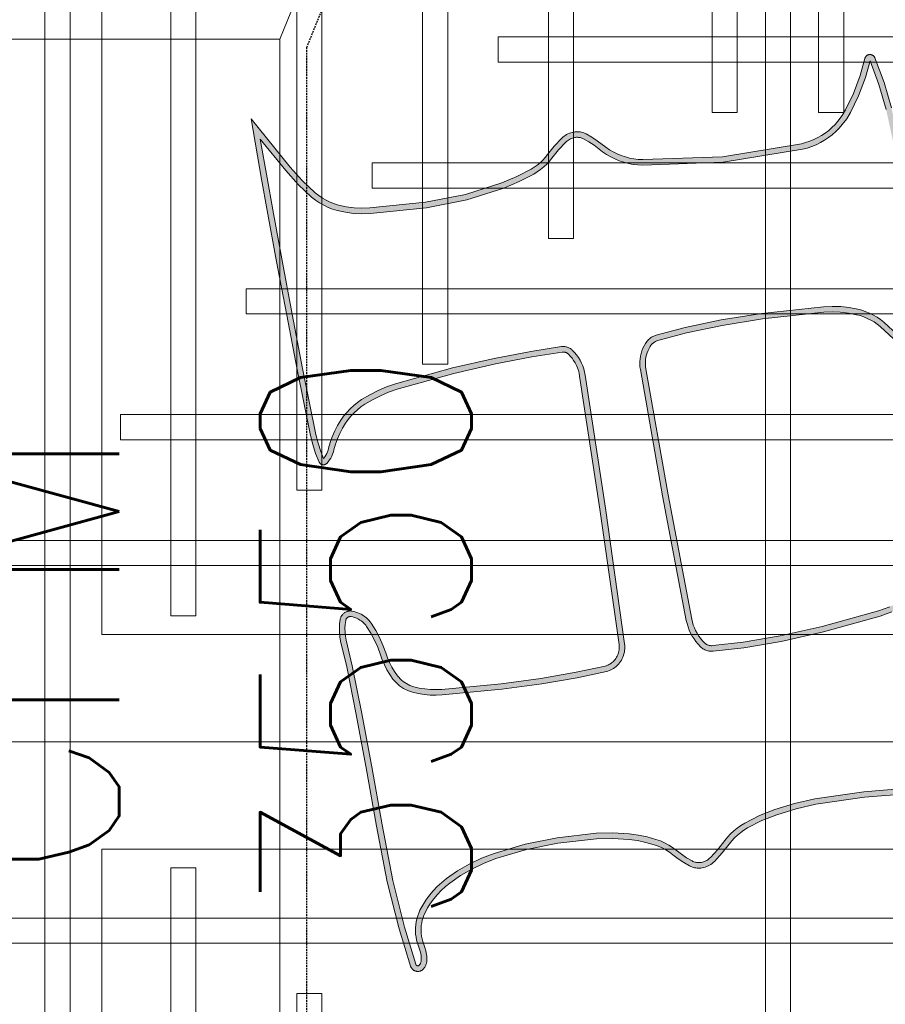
# Model space of a CAD drawing. Header units: millimetres. Extents: x -1097 to 62791, y -9731 to 18031.
# Tile 17 of 59: x 2979 to 3593, y -850 to -151. Entities that reach past the tile are written whole.
import ezdxf

# ---------------------------------------------------------------- set-up
doc = ezdxf.new("R2010")
doc.units = ezdxf.units.MM
doc.linetypes.add('DASHED', pattern=[19.05, 12.7, -6.35])
doc.layers.add('ACMV-DUCT-THERMAL-EXT-INS', color=9, linetype='DASHED', true_color=0x808080)
doc.layers.add('RCP LAYOUT', color=9, linetype='Continuous', true_color=0x808080)
doc.layers.add('ACMV-SA-DUCT', color=200, linetype='Continuous', lineweight=20, true_color=0xbf00ff)
doc.layers.add('ACMV-SA-DUCT-TEXT', color=7, linetype='Continuous')
doc.layers.add('Ceiling', color=14, linetype='Continuous', lineweight=9)
doc.layers.add('E Celing Lighting', color=5, linetype='DASHED', lineweight=5)
doc.styles.get("Standard").update_dxf_attribs({"font": 'arial.ttf', "width": 0.8})

# ---------------------------------------------------------------- blocks, each defined once
blk = doc.blocks.new('kuaryfjeh')
at = {"ltscale": 0.25, "true_color": 0x808080}
h = blk.add_hatch(color=8, dxfattribs=at)
h.dxf.hatch_style = 1
h.paths.add_polyline_path([(28.008, 1.603), (28.139, 1.536), (28.265, 1.46), (28.387, 1.376), (28.437, 1.336), (28.484, 1.293), (28.528, 1.246), (28.569, 1.197), (28.607, 1.145), (28.641, 1.091), (28.671, 1.035), (28.698, 0.976), (28.721, 0.916), (28.739, 0.855), (28.775, 0.698), (28.801, 0.539), (28.816, 0.379), (28.82, 0.217), (28.814, 0.057), (28.661, -1.545), (28.518, -2.617), (28.352, -3.567), (28.184, -4.349), (28.173, -4.389), (28.159, -4.429), (28.143, -4.469), (28.124, -4.507), (28.102, -4.543), (28.077, -4.578), (28.051, -4.611), (28.022, -4.642), (27.989, -4.674), (27.954, -4.703), (27.917, -4.729), (27.879, -4.753), (27.839, -4.775), (27.798, -4.793), (27.755, -4.809), (27.712, -4.822), (27.668, -4.833), (27.623, -4.84), (27.578, -4.844), (27.533, -4.846), (27.487, -4.844), (27.444, -4.84), (23.806, -4.323), (20.233, -3.78), (20.152, -3.764), (20.07, -3.742), (19.989, -3.714), (19.911, -3.681), (19.835, -3.642), (19.762, -3.598), (19.692, -3.549), (19.626, -3.495), (19.564, -3.436), (19.549, -3.42), (19.535, -3.402), (19.522, -3.383), (19.51, -3.364), (19.499, -3.344), (19.49, -3.323), (19.482, -3.302), (19.476, -3.28), (19.471, -3.258), (19.468, -3.236), (19.466, -3.213), (19.465, -3.191), (19.466, -3.168), (19.469, -3.147), (19.598, -2.323), (19.785, -1.344), (20.043, -0.218), (20.469, 1.31), (20.552, 1.546), (20.65, 1.776), (20.763, 2), (20.891, 2.215), (20.966, 2.324), (21.048, 2.427), (21.137, 2.524), (21.233, 2.614), (21.335, 2.698), (21.443, 2.774), (21.585, 2.86), (21.733, 2.937), (21.886, 3.003), (22.043, 3.058), (22.198, 3.101), (22.25, 3.116), (22.295, 3.132), (22.34, 3.152), (22.383, 3.175), (22.424, 3.201), (22.463, 3.23), (22.467, 3.234), (22.285, 3.309), (22.057, 3.385), (21.823, 3.445), (20.057, 3.802), (18.6, 4.078), (17.113, 4.356), (15.796, 4.599), (14.946, 4.751), (13.902, 4.934), (14.749, 4.249), (15.119, 3.92), (15.46, 3.556), (15.541, 3.454), (15.614, 3.346), (15.678, 3.233), (15.734, 3.116), (15.78, 2.994), (15.818, 2.869), (15.865, 2.652), (15.894, 2.432), (15.905, 2.21), (15.898, 1.988), (15.742, 0.477), (15.535, -0.605), (15.22, -1.598), (15.043, -2.009), (14.839, -2.404), (14.782, -2.497), (14.719, -2.586), (14.65, -2.671), (14.575, -2.75), (14.495, -2.824), (14.414, -2.888), (14.19, -3.067), (13.986, -3.259), (13.965, -3.281), (13.946, -3.305), (13.928, -3.33), (13.913, -3.356), (13.898, -3.383), (13.886, -3.411), (13.876, -3.44), (13.867, -3.47), (13.861, -3.5), (13.857, -3.524), (13.855, -3.549), (13.855, -3.574), (13.856, -3.599), (13.859, -3.623), (13.863, -3.648), (13.87, -3.672), (13.877, -3.695), (13.886, -3.718), (13.897, -3.74), (13.978, -3.883), (14.068, -4.019), (14.245, -4.249), (14.315, -4.355), (14.379, -4.465), (14.435, -4.579), (14.483, -4.697), (14.524, -4.818), (14.556, -4.941), (14.58, -5.066), (14.596, -5.192), (14.604, -5.322), (14.524, -7.48), (14.175, -9.611), (14.142, -9.737), (14.101, -9.858), (14.053, -9.976), (13.996, -10.09), (13.933, -10.201), (13.862, -10.307), (13.785, -10.408), (13.701, -10.504), (13.611, -10.594), (13.514, -10.678), (13.355, -10.796), (13.186, -10.898), (12.739, -11.114), (12.246, -11.302), (11.805, -11.423), (12.434, -11.654), (13.105, -11.851), (15.552, -12.394), (18.764, -12.94), (20.371, -13.187), (19.522, -12.493), (19.153, -12.161), (18.815, -11.793), (18.745, -11.703), (18.682, -11.609), (18.625, -11.512), (18.575, -11.411), (18.532, -11.307), (18.496, -11.2), (18.466, -11.091), (18.423, -10.864), (18.397, -10.635), (18.389, -10.404), (18.399, -10.175), (18.579, -8.521), (18.753, -7.425), (18.956, -6.465), (19.163, -5.686), (19.174, -5.655), (19.186, -5.623), (19.201, -5.593), (19.218, -5.563), (19.237, -5.535), (19.257, -5.508), (19.28, -5.482), (19.304, -5.458), (19.329, -5.436), (19.357, -5.415), (19.385, -5.397), (19.449, -5.361), (19.515, -5.329), (19.583, -5.303), (19.653, -5.281), (19.725, -5.265), (19.797, -5.254), (19.87, -5.248), (19.943, -5.247), (20.016, -5.251), (20.087, -5.261), (23.471, -5.858), (26.815, -6.494), (26.901, -6.514), (26.988, -6.54), (27.072, -6.572), (27.155, -6.609), (27.234, -6.652), (27.311, -6.7), (27.384, -6.752), (27.454, -6.81), (27.519, -6.872), (27.539, -6.893), (27.557, -6.916), (27.574, -6.94), (27.589, -6.964), (27.602, -6.99), (27.614, -7.017), (27.623, -7.044), (27.631, -7.072), (27.637, -7.1), (27.641, -7.129), (27.643, -7.158), (27.644, -7.186), (27.642, -7.214), (27.546, -8.04), (27.377, -9.041), (27.125, -10.175), (26.7, -11.694), (26.585, -12.01), (26.443, -12.316), (26.276, -12.607), (26.201, -12.718), (26.118, -12.823), (26.029, -12.922), (25.933, -13.015), (25.831, -13.1), (25.724, -13.179), (25.582, -13.269), (25.436, -13.348), (25.284, -13.418), (25.127, -13.476), (24.972, -13.523), (24.368, -13.703), (24.345, -13.712), (24.322, -13.722), (24.3, -13.734), (24.279, -13.748), (24.259, -13.763), (24.24, -13.779), (24.237, -13.781), (24.255, -13.794), (24.315, -13.83), (24.378, -13.861), (24.443, -13.888), (25.132, -14.111), (25.838, -14.281), (28.602, -14.799), (31.381, -15.249), (32.032, -15.316), (32.686, -15.325), (33.171, -15.302), (32.466, -14.953), (32.213, -14.817), (31.968, -14.658), (31.739, -14.478), (31.68, -14.424), (31.625, -14.367), (31.574, -14.306), (31.527, -14.242), (31.484, -14.175), (31.446, -14.105), (31.412, -14.033), (31.384, -13.959), (31.36, -13.883), (31.319, -13.713), (31.29, -13.54), (31.271, -13.366), (31.264, -13.19), (31.269, -13.016), (31.41, -11.26), (31.601, -9.94), (31.722, -9.399), (31.884, -8.868), (32.049, -8.455), (32.251, -8.06), (32.314, -7.957), (32.384, -7.86), (32.46, -7.768), (32.543, -7.681), (32.631, -7.601), (32.72, -7.53), (32.957, -7.342), (33.175, -7.14), (33.196, -7.118), (33.216, -7.093), (33.234, -7.068), (33.251, -7.041), (33.265, -7.013), (33.278, -6.984), (33.289, -6.955), (33.298, -6.925), (33.305, -6.894), (33.309, -6.869), (33.311, -6.844), (33.311, -6.819), (33.31, -6.794), (33.307, -6.769), (33.303, -6.744), (33.296, -6.719), (33.288, -6.696), (33.279, -6.672), (33.268, -6.65), (33.183, -6.502), (33.088, -6.361), (32.981, -6.221), (32.909, -6.126), (32.841, -6.021), (32.782, -5.912), (32.731, -5.798), (32.689, -5.68), (32.624, -5.445), (32.575, -5.207), (32.542, -4.965), (32.516, -4.522), (32.526, -4.078), (32.643, -3.026), (32.817, -2.172), (33.064, -1.336), (33.196, -0.997), (33.353, -0.669), (33.535, -0.355), (33.742, -0.057), (33.842, 0.068), (33.95, 0.185), (34.065, 0.295), (34.188, 0.397), (34.317, 0.49), (34.452, 0.575), (34.592, 0.65), (34.667, 0.683), (34.744, 0.712), (34.822, 0.735), (34.903, 0.753), (34.984, 0.765), (35.065, 0.771), (35.147, 0.772), (35.229, 0.767), (35.311, 0.757), (35.391, 0.741), (35.47, 0.719), (35.631, 0.663), (35.715, 0.64), (35.801, 0.623), (35.838, 0.618), (35.874, 0.616), (35.911, 0.617), (35.948, 0.62), (35.984, 0.626), (35.996, 0.629), (36.007, 0.633), (36.018, 0.637), (36.028, 0.642), (36.039, 0.648), (36.048, 0.655), (36.058, 0.662), (36.067, 0.67), (36.069, 0.672), (36.071, 0.675), (36.073, 0.678), (36.075, 0.68), (36.076, 0.683), (36.077, 0.686), (36.079, 0.689), (36.08, 0.692), (36.08, 0.696), (36.081, 0.699), (36.081, 0.702), (36.081, 0.706), (36.081, 0.71), (36.081, 0.714), (36.08, 0.717), (36.079, 0.721), (36.078, 0.725), (36.077, 0.729), (36.075, 0.733), (36.073, 0.736), (36.071, 0.739), (36.069, 0.742), (36.066, 0.746), (36.064, 0.748), (36.061, 0.751), (36.058, 0.753), (36.055, 0.756), (36.052, 0.758), (36.048, 0.759), (36.045, 0.761), (36.04, 0.762), (35.045, 1.068), (33.793, 1.38), (32.302, 1.668), (30.74, 1.944), (29.269, 2.22), (28.029, 2.467), (27.342, 2.634), (27.238, 2.651), (27.133, 2.661), (27.027, 2.663), (26.922, 2.657), (26.817, 2.643), (26.809, 2.642), (26.801, 2.639), (26.793, 2.637), (26.786, 2.634), (26.778, 2.63), (26.771, 2.626), (26.764, 2.621), (26.758, 2.616), (26.752, 2.61), (26.746, 2.604), (26.74, 2.598), (26.735, 2.591), (26.73, 2.584), (26.726, 2.577), (26.723, 2.569), (26.719, 2.561), (26.717, 2.553), (26.715, 2.545), (26.713, 2.537), (26.712, 2.528), (26.712, 2.52), (26.712, 2.511), (26.712, 2.503), (26.713, 2.494), (26.722, 2.453), (26.733, 2.412), (26.747, 2.373), (26.763, 2.334), (26.782, 2.296), (26.804, 2.26), (26.828, 2.225), (26.854, 2.193), (26.882, 2.161), (26.912, 2.132), (26.944, 2.105), (26.978, 2.081), (27.157, 1.968), (27.343, 1.868), (27.536, 1.783), (27.739, 1.709), (27.873, 1.661)], flags=16)
h.paths.add_polyline_path([(24.194, -13.624), (24.224, -13.605), (24.255, -13.588), (24.287, -13.573), (24.321, -13.561), (24.929, -13.379), (25.079, -13.334), (25.226, -13.279), (25.369, -13.214), (25.506, -13.139), (25.639, -13.055), (25.738, -12.983), (25.832, -12.903), (25.921, -12.818), (26.003, -12.726), (26.079, -12.629), (26.149, -12.527), (26.31, -12.246), (26.446, -11.953), (26.557, -11.648), (26.979, -10.138), (27.23, -9.012), (27.397, -8.019), (27.492, -7.201), (27.494, -7.182), (27.493, -7.163), (27.492, -7.145), (27.489, -7.126), (27.486, -7.108), (27.48, -7.089), (27.474, -7.072), (27.467, -7.054), (27.458, -7.038), (27.448, -7.022), (27.437, -7.006), (27.426, -6.992), (27.413, -6.978), (27.354, -6.923), (27.292, -6.871), (27.227, -6.824), (27.159, -6.781), (27.088, -6.743), (27.015, -6.71), (26.94, -6.682), (26.863, -6.659), (26.785, -6.64), (23.444, -6.006), (20.064, -5.409), (20.002, -5.401), (19.939, -5.397), (19.877, -5.398), (19.815, -5.403), (19.753, -5.412), (19.692, -5.426), (19.632, -5.445), (19.574, -5.467), (19.518, -5.494), (19.463, -5.525), (19.443, -5.538), (19.424, -5.552), (19.406, -5.568), (19.389, -5.585), (19.374, -5.603), (19.359, -5.622), (19.346, -5.642), (19.334, -5.663), (19.324, -5.684), (19.315, -5.706), (19.307, -5.729), (19.102, -6.5), (18.9, -7.452), (18.728, -8.54), (18.549, -10.186), (18.539, -10.405), (18.547, -10.624), (18.571, -10.842), (18.613, -11.057), (18.639, -11.156), (18.672, -11.254), (18.712, -11.349), (18.758, -11.441), (18.809, -11.53), (18.867, -11.615), (18.93, -11.696), (19.258, -12.054), (19.62, -12.38), (20.893, -13.419), (18.74, -13.088), (15.523, -12.541), (13.068, -11.997), (12.387, -11.797), (11.72, -11.551), (11.712, -11.548), (11.704, -11.543), (11.696, -11.538), (11.688, -11.533), (11.681, -11.527), (11.674, -11.521), (11.668, -11.514), (11.662, -11.506), (11.656, -11.499), (11.651, -11.491), (11.647, -11.482), (11.643, -11.474), (11.64, -11.465), (11.638, -11.456), (11.636, -11.447), (11.634, -11.437), (11.633, -11.428), (11.633, -11.418), (11.634, -11.409), (11.635, -11.4), (11.637, -11.39), (11.639, -11.381), (11.642, -11.372), (11.645, -11.364), (11.65, -11.355), (11.654, -11.347), (11.659, -11.339), (11.665, -11.332), (11.671, -11.325), (11.678, -11.318), (11.685, -11.312), (11.692, -11.306), (11.7, -11.301), (11.708, -11.296), (11.717, -11.292), (11.725, -11.289), (11.734, -11.286), (11.743, -11.284), (12.199, -11.159), (12.68, -10.976), (13.114, -10.766), (13.272, -10.671), (13.42, -10.561), (13.508, -10.484), (13.591, -10.401), (13.669, -10.313), (13.74, -10.22), (13.805, -10.122), (13.864, -10.02), (13.916, -9.914), (13.96, -9.806), (13.998, -9.694), (14.028, -9.58), (14.374, -7.465), (14.453, -5.323), (14.447, -5.206), (14.432, -5.09), (14.41, -4.974), (14.38, -4.861), (14.343, -4.75), (14.298, -4.641), (14.246, -4.536), (14.188, -4.434), (14.123, -4.337), (13.946, -4.106), (13.85, -3.961), (13.764, -3.81), (13.749, -3.779), (13.736, -3.747), (13.725, -3.714), (13.717, -3.68), (13.71, -3.646), (13.706, -3.611), (13.705, -3.577), (13.705, -3.542), (13.708, -3.507), (13.713, -3.473), (13.722, -3.433), (13.733, -3.394), (13.747, -3.356), (13.763, -3.319), (13.782, -3.283), (13.803, -3.248), (13.826, -3.215), (13.851, -3.183), (13.879, -3.153), (14.092, -2.953), (14.32, -2.771), (14.397, -2.709), (14.47, -2.643), (14.537, -2.571), (14.6, -2.495), (14.657, -2.415), (14.708, -2.331), (14.907, -1.945), (15.079, -1.546), (15.389, -0.568), (15.593, 0.499), (15.748, 1.998), (15.755, 2.208), (15.744, 2.418), (15.717, 2.626), (15.672, 2.832), (15.638, 2.946), (15.596, 3.057), (15.545, 3.164), (15.486, 3.267), (15.42, 3.365), (15.346, 3.458), (15.014, 3.813), (14.652, 4.135), (13.358, 5.181), (14.973, 4.899), (15.822, 4.747), (17.141, 4.504), (18.628, 4.225), (20.085, 3.949), (21.856, 3.591), (22.099, 3.529), (22.338, 3.45), (22.57, 3.353), (22.577, 3.35), (22.584, 3.346), (22.591, 3.341), (22.597, 3.336), (22.603, 3.331), (22.609, 3.325), (22.614, 3.319), (22.619, 3.313), (22.623, 3.306), (22.627, 3.299), (22.63, 3.292), (22.633, 3.284), (22.636, 3.277), (22.638, 3.269), (22.639, 3.261), (22.64, 3.253), (22.641, 3.245), (22.641, 3.237), (22.64, 3.229), (22.639, 3.221), (22.638, 3.213), (22.635, 3.206), (22.633, 3.198), (22.63, 3.191), (22.626, 3.183), (22.622, 3.177), (22.618, 3.17), (22.613, 3.164), (22.607, 3.158), (22.602, 3.152), (22.557, 3.113), (22.509, 3.077), (22.458, 3.045), (22.406, 3.017), (22.352, 2.993), (22.296, 2.973), (22.238, 2.957), (22.088, 2.915), (21.941, 2.863), (21.798, 2.801), (21.659, 2.729), (21.525, 2.648), (21.426, 2.578), (21.332, 2.502), (21.244, 2.418), (21.162, 2.329), (21.086, 2.234), (21.017, 2.134), (20.895, 1.927), (20.786, 1.713), (20.692, 1.492), (20.612, 1.265), (20.188, -0.255), (19.932, -1.375), (19.745, -2.349), (19.617, -3.167), (19.616, -3.18), (19.615, -3.193), (19.616, -3.205), (19.617, -3.218), (19.619, -3.231), (19.621, -3.243), (19.625, -3.255), (19.629, -3.267), (19.634, -3.279), (19.64, -3.29), (19.647, -3.301), (19.654, -3.311), (19.662, -3.321), (19.671, -3.331), (19.725, -3.382), (19.783, -3.429), (19.844, -3.472), (19.908, -3.511), (19.975, -3.545), (20.043, -3.574), (20.114, -3.598), (20.186, -3.618), (20.259, -3.632), (23.828, -4.175), (27.463, -4.691), (27.498, -4.694), (27.533, -4.696), (27.569, -4.695), (27.604, -4.691), (27.639, -4.686), (27.673, -4.678), (27.707, -4.667), (27.74, -4.655), (27.772, -4.64), (27.803, -4.623), (27.833, -4.605), (27.862, -4.584), (27.89, -4.561), (27.915, -4.537), (27.937, -4.513), (27.957, -4.488), (27.976, -4.462), (27.992, -4.434), (28.007, -4.406), (28.019, -4.376), (28.03, -4.345), (28.038, -4.314), (28.205, -3.538), (28.369, -2.594), (28.512, -1.528), (28.664, 0.067), (28.67, 0.218), (28.666, 0.369), (28.652, 0.52), (28.628, 0.669), (28.594, 0.816), (28.578, 0.868), (28.559, 0.919), (28.537, 0.968), (28.511, 1.015), (28.483, 1.061), (28.451, 1.105), (28.416, 1.146), (28.379, 1.185), (28.339, 1.222), (28.297, 1.255), (28.184, 1.334), (28.066, 1.404), (27.944, 1.467), (27.818, 1.522), (27.688, 1.568), (27.48, 1.643), (27.277, 1.733), (27.081, 1.838), (26.893, 1.957), (26.851, 1.987), (26.812, 2.021), (26.774, 2.057), (26.739, 2.096), (26.707, 2.136), (26.677, 2.179), (26.651, 2.224), (26.627, 2.27), (26.607, 2.318), (26.59, 2.368), (26.576, 2.418), (26.565, 2.469), (26.563, 2.487), (26.562, 2.505), (26.561, 2.524), (26.563, 2.542), (26.565, 2.56), (26.568, 2.578), (26.573, 2.596), (26.579, 2.613), (26.585, 2.63), (26.593, 2.647), (26.602, 2.662), (26.612, 2.678), (26.623, 2.692), (26.635, 2.706), (26.648, 2.719), (26.662, 2.731), (26.676, 2.742), (26.691, 2.753), (26.707, 2.762), (26.723, 2.77), (26.74, 2.777), (26.757, 2.783), (26.774, 2.788), (26.792, 2.791), (26.908, 2.806), (27.024, 2.813), (27.141, 2.811), (27.257, 2.8), (27.372, 2.781), (28.061, 2.613), (29.297, 2.368), (30.767, 2.092), (32.33, 1.815), (33.825, 1.527), (35.085, 1.213), (36.088, 0.905), (36.101, 0.9), (36.114, 0.894), (36.126, 0.888), (36.138, 0.881), (36.149, 0.873), (36.16, 0.864), (36.17, 0.855), (36.179, 0.845), (36.188, 0.834), (36.196, 0.823), (36.203, 0.811), (36.21, 0.799), (36.215, 0.786), (36.22, 0.773), (36.224, 0.76), (36.227, 0.747), (36.23, 0.733), (36.231, 0.719), (36.231, 0.706), (36.231, 0.692), (36.23, 0.679), (36.227, 0.666), (36.224, 0.653), (36.22, 0.64), (36.216, 0.628), (36.21, 0.616), (36.204, 0.604), (36.197, 0.593), (36.189, 0.582), (36.18, 0.572), (36.171, 0.562), (36.154, 0.547), (36.137, 0.534), (36.118, 0.521), (36.099, 0.51), (36.079, 0.5), (36.058, 0.492), (36.036, 0.485), (36.015, 0.479), (35.967, 0.471), (35.92, 0.467), (35.872, 0.466), (35.824, 0.469), (35.776, 0.475), (35.68, 0.494), (35.586, 0.52), (35.426, 0.576), (35.357, 0.595), (35.286, 0.609), (35.215, 0.618), (35.144, 0.622), (35.072, 0.621), (35.001, 0.616), (34.93, 0.605), (34.86, 0.59), (34.791, 0.569), (34.724, 0.545), (34.658, 0.515), (34.527, 0.445), (34.401, 0.366), (34.28, 0.278), (34.165, 0.183), (34.057, 0.08), (33.956, -0.03), (33.862, -0.146), (33.662, -0.436), (33.486, -0.74), (33.333, -1.057), (33.206, -1.385), (32.963, -2.208), (32.792, -3.049), (32.676, -4.088), (32.666, -4.519), (32.692, -4.95), (32.723, -5.182), (32.77, -5.41), (32.832, -5.635), (32.87, -5.742), (32.917, -5.845), (32.971, -5.945), (33.032, -6.04), (33.101, -6.13), (33.21, -6.273), (33.31, -6.423), (33.4, -6.579), (33.416, -6.611), (33.429, -6.644), (33.44, -6.677), (33.449, -6.711), (33.456, -6.746), (33.46, -6.781), (33.462, -6.816), (33.461, -6.852), (33.458, -6.887), (33.452, -6.922), (33.443, -6.962), (33.432, -7.002), (33.417, -7.041), (33.4, -7.079), (33.381, -7.116), (33.359, -7.151), (33.335, -7.185), (33.309, -7.217), (33.28, -7.247), (33.054, -7.456), (32.814, -7.647), (32.728, -7.715), (32.648, -7.788), (32.572, -7.867), (32.503, -7.952), (32.439, -8.04), (32.382, -8.133), (32.185, -8.517), (32.026, -8.918), (31.868, -9.437), (31.748, -9.967), (31.559, -11.277), (31.419, -13.024), (31.414, -13.189), (31.421, -13.355), (31.438, -13.519), (31.466, -13.682), (31.505, -13.843), (31.526, -13.91), (31.551, -13.975), (31.58, -14.038), (31.613, -14.099), (31.651, -14.158), (31.692, -14.214), (31.736, -14.267), (31.784, -14.317), (31.836, -14.364), (32.056, -14.535), (32.289, -14.688), (32.535, -14.82), (33.358, -15.226), (33.369, -15.232), (33.379, -15.239), (33.39, -15.247), (33.399, -15.255), (33.409, -15.264), (33.417, -15.273), (33.425, -15.283), (33.432, -15.294), (33.439, -15.305), (33.444, -15.316), (33.449, -15.328), (33.453, -15.34), (33.457, -15.352), (33.458, -15.357), (33.458, -15.362), (33.459, -15.367), (33.459, -15.372), (33.458, -15.376), (33.458, -15.381), (33.457, -15.386), (33.455, -15.391), (33.454, -15.395), (33.452, -15.4), (33.45, -15.404), (33.447, -15.408), (33.445, -15.412), (33.442, -15.416), (33.438, -15.419), (33.435, -15.423), (33.431, -15.426), (33.427, -15.429), (33.423, -15.431), (33.419, -15.434), (33.415, -15.436), (33.41, -15.437), (33.406, -15.439), (33.401, -15.44), (33.396, -15.441), (33.391, -15.441), (32.688, -15.475), (32.023, -15.466), (31.361, -15.398), (28.576, -14.947), (25.806, -14.427), (25.091, -14.255), (24.391, -14.029), (24.316, -13.998), (24.243, -13.962), (24.173, -13.92), (24.107, -13.873), (24.101, -13.869), (24.096, -13.864), (24.091, -13.858), (24.086, -13.853), (24.082, -13.847), (24.079, -13.841), (24.075, -13.835), (24.072, -13.828), (24.07, -13.821), (24.068, -13.814), (24.066, -13.807), (24.065, -13.8), (24.065, -13.793), (24.065, -13.786), (24.065, -13.779), (24.066, -13.771), (24.067, -13.764), (24.069, -13.757), (24.071, -13.751), (24.074, -13.744), (24.077, -13.737), (24.081, -13.731), (24.085, -13.725), (24.089, -13.72), (24.113, -13.693), (24.138, -13.668), (24.165, -13.645)])
at = {"layer": 'E Celing Lighting', "color": 8, "true_color": 0x808080}
for points in [[(26.446, -11.953), (26.557, -11.648), (26.979, -10.138), (27.23, -9.012), (27.397, -8.019), (27.492, -7.201), (27.494, -7.182), (27.493, -7.163), (27.492, -7.145), (27.489, -7.126), (27.486, -7.108), (27.48, -7.089), (27.474, -7.072), (27.467, -7.054), (27.458, -7.038), (27.448, -7.022), (27.437, -7.006), (27.426, -6.992), (27.413, -6.978), (27.354, -6.923), (27.292, -6.871), (27.227, -6.824), (27.159, -6.781), (27.088, -6.743), (27.015, -6.71), (26.94, -6.682), (26.863, -6.659), (26.785, -6.64), (23.444, -6.006), (20.064, -5.409), (20.002, -5.401), (19.939, -5.397), (19.877, -5.398), (19.815, -5.403), (19.753, -5.412), (19.692, -5.426), (19.632, -5.445), (19.574, -5.467), (19.518, -5.494), (19.463, -5.525), (19.443, -5.538), (19.424, -5.552), (19.406, -5.568), (19.389, -5.585), (19.374, -5.603), (19.359, -5.622), (19.346, -5.642), (19.334, -5.663), (19.324, -5.684), (19.315, -5.706), (19.307, -5.729), (19.102, -6.5), (18.9, -7.452), (18.728, -8.54), (18.549, -10.186), (18.539, -10.405), (18.547, -10.624), (18.571, -10.842), (18.613, -11.057), (18.639, -11.156), (18.672, -11.254), (18.712, -11.349), (18.758, -11.441), (18.809, -11.53), (18.867, -11.615), (18.93, -11.696), (19.258, -12.054)], [(13.068, -11.997), (12.387, -11.797), (11.72, -11.551), (11.712, -11.548), (11.704, -11.543), (11.696, -11.538), (11.688, -11.533), (11.681, -11.527), (11.674, -11.521), (11.668, -11.514), (11.662, -11.506), (11.656, -11.499), (11.651, -11.491), (11.647, -11.482), (11.643, -11.474), (11.64, -11.465), (11.638, -11.456), (11.636, -11.447), (11.634, -11.437), (11.633, -11.428), (11.633, -11.418), (11.634, -11.409), (11.635, -11.4), (11.637, -11.39), (11.639, -11.381), (11.642, -11.372), (11.645, -11.364), (11.65, -11.355), (11.654, -11.347), (11.659, -11.339), (11.665, -11.332), (11.671, -11.325), (11.678, -11.318), (11.685, -11.312), (11.692, -11.306), (11.7, -11.301), (11.708, -11.296), (11.717, -11.292), (11.725, -11.289), (11.734, -11.286), (11.743, -11.284), (12.199, -11.159), (12.68, -10.976), (13.114, -10.766), (13.272, -10.671), (13.42, -10.561), (13.508, -10.484), (13.591, -10.401), (13.669, -10.313), (13.74, -10.22), (13.805, -10.122), (13.864, -10.02), (13.916, -9.914), (13.96, -9.806), (13.998, -9.694), (14.028, -9.58), (14.374, -7.465), (14.453, -5.323), (14.447, -5.206), (14.432, -5.09), (14.41, -4.974), (14.38, -4.861), (14.343, -4.75), (14.298, -4.641), (14.246, -4.536), (14.188, -4.434), (14.123, -4.337), (13.946, -4.106), (13.85, -3.961), (13.764, -3.81), (13.749, -3.779), (13.736, -3.747), (13.725, -3.714), (13.717, -3.68), (13.71, -3.646), (13.706, -3.611), (13.705, -3.577), (13.705, -3.542), (13.708, -3.507), (13.713, -3.473), (13.722, -3.433), (13.733, -3.394), (13.747, -3.356), (13.763, -3.319), (13.782, -3.283), (13.803, -3.248), (13.826, -3.215), (13.851, -3.183), (13.879, -3.153), (14.092, -2.953), (14.32, -2.771), (14.397, -2.709), (14.47, -2.643), (14.537, -2.571), (14.6, -2.495), (14.657, -2.415), (14.708, -2.331), (14.907, -1.945), (15.079, -1.546), (15.389, -0.568), (15.593, 0.499), (15.748, 1.998), (15.755, 2.208), (15.744, 2.418), (15.717, 2.626), (15.672, 2.832), (15.638, 2.946), (15.596, 3.057), (15.545, 3.164), (15.486, 3.267), (15.42, 3.365), (15.346, 3.458), (15.014, 3.813), (14.652, 4.135), (13.358, 5.181), (14.973, 4.899), (15.822, 4.747), (17.141, 4.504), (18.628, 4.225), (20.085, 3.949), (21.856, 3.591), (22.099, 3.529), (22.338, 3.45), (22.57, 3.353), (22.577, 3.35), (22.584, 3.346), (22.591, 3.341), (22.597, 3.336), (22.603, 3.331), (22.609, 3.325), (22.614, 3.319), (22.619, 3.313), (22.623, 3.306), (22.627, 3.299), (22.63, 3.292), (22.633, 3.284), (22.636, 3.277), (22.638, 3.269), (22.639, 3.261), (22.64, 3.253), (22.641, 3.245), (22.641, 3.237), (22.64, 3.229), (22.639, 3.221), (22.638, 3.213), (22.635, 3.206), (22.633, 3.198), (22.63, 3.191), (22.626, 3.183), (22.622, 3.177), (22.618, 3.17), (22.613, 3.164), (22.607, 3.158), (22.602, 3.152), (22.557, 3.113), (22.509, 3.077), (22.458, 3.045), (22.406, 3.017), (22.352, 2.993), (22.296, 2.973), (22.238, 2.957), (22.088, 2.915), (21.941, 2.863), (21.798, 2.801), (21.659, 2.729), (21.525, 2.648), (21.426, 2.578), (21.332, 2.502), (21.244, 2.418), (21.162, 2.329), (21.086, 2.234), (21.017, 2.134), (20.895, 1.927), (20.786, 1.713), (20.692, 1.492), (20.612, 1.265), (20.188, -0.255), (19.932, -1.375), (19.745, -2.349), (19.617, -3.167), (19.616, -3.18), (19.615, -3.193), (19.616, -3.205), (19.617, -3.218), (19.619, -3.231), (19.621, -3.243), (19.625, -3.255), (19.629, -3.267), (19.634, -3.279), (19.64, -3.29), (19.647, -3.301), (19.654, -3.311), (19.662, -3.321), (19.671, -3.331), (19.725, -3.382), (19.783, -3.429), (19.844, -3.472), (19.908, -3.511), (19.975, -3.545), (20.043, -3.574), (20.114, -3.598), (20.186, -3.618), (20.259, -3.632), (23.828, -4.175), (27.463, -4.691), (27.498, -4.694), (27.533, -4.696), (27.569, -4.695), (27.604, -4.691), (27.639, -4.686), (27.673, -4.678), (27.707, -4.667), (27.74, -4.655), (27.772, -4.64), (27.803, -4.623), (27.833, -4.605), (27.862, -4.584), (27.89, -4.561), (27.915, -4.537), (27.937, -4.513), (27.957, -4.488), (27.976, -4.462), (27.992, -4.434), (28.007, -4.406), (28.019, -4.376), (28.03, -4.345), (28.038, -4.314), (28.205, -3.538), (28.369, -2.594), (28.512, -1.528), (28.664, 0.067), (28.67, 0.218), (28.666, 0.369), (28.652, 0.52), (28.628, 0.669), (28.594, 0.816), (28.578, 0.868), (28.559, 0.919), (28.537, 0.968), (28.511, 1.015), (28.483, 1.061), (28.451, 1.105), (28.416, 1.146), (28.379, 1.185), (28.339, 1.222), (28.297, 1.255), (28.184, 1.334), (28.066, 1.404), (27.944, 1.467), (27.818, 1.522), (27.688, 1.568), (27.48, 1.643), (27.277, 1.733), (27.081, 1.838), (26.893, 1.957), (26.851, 1.987), (26.812, 2.021), (26.774, 2.057), (26.739, 2.096), (26.707, 2.136), (26.677, 2.179), (26.651, 2.224), (26.627, 2.27), (26.607, 2.318), (26.59, 2.368), (26.576, 2.418), (26.565, 2.469), (26.563, 2.487), (26.562, 2.505), (26.561, 2.524), (26.563, 2.542), (26.565, 2.56), (26.568, 2.578), (26.573, 2.596), (26.579, 2.613), (26.585, 2.63), (26.593, 2.647), (26.602, 2.662), (26.612, 2.678), (26.623, 2.692), (26.635, 2.706), (26.648, 2.719), (26.662, 2.731), (26.676, 2.742), (26.691, 2.753), (26.707, 2.762), (26.723, 2.77), (26.74, 2.777), (26.757, 2.783), (26.774, 2.788), (26.792, 2.791), (26.908, 2.806), (27.024, 2.813), (27.141, 2.811), (27.257, 2.8), (27.372, 2.781), (28.061, 2.613), (29.297, 2.368), (30.767, 2.092), (32.33, 1.815), (33.825, 1.527), (35.085, 1.213), (36.088, 0.905), (36.101, 0.9), (36.114, 0.894), (36.126, 0.888), (36.138, 0.881), (36.149, 0.873), (36.16, 0.864), (36.17, 0.855), (36.179, 0.845), (36.188, 0.834), (36.196, 0.823), (36.203, 0.811), (36.21, 0.799), (36.215, 0.786), (36.22, 0.773), (36.224, 0.76), (36.227, 0.747), (36.23, 0.733), (36.231, 0.719), (36.231, 0.706), (36.231, 0.692), (36.23, 0.679), (36.227, 0.666), (36.224, 0.653), (36.22, 0.64), (36.216, 0.628), (36.21, 0.616), (36.204, 0.604), (36.197, 0.593), (36.189, 0.582), (36.18, 0.572), (36.171, 0.562), (36.154, 0.547), (36.137, 0.534), (36.118, 0.521), (36.099, 0.51), (36.079, 0.5), (36.058, 0.492), (36.036, 0.485), (36.015, 0.479), (35.967, 0.471), (35.92, 0.467), (35.872, 0.466), (35.824, 0.469), (35.776, 0.475), (35.68, 0.494), (35.586, 0.52), (35.426, 0.576), (35.357, 0.595), (35.286, 0.609), (35.215, 0.618), (35.144, 0.622), (35.072, 0.621), (35.001, 0.616), (34.93, 0.605), (34.86, 0.59), (34.791, 0.569), (34.724, 0.545), (34.658, 0.515), (34.527, 0.445), (34.401, 0.366), (34.28, 0.278), (34.165, 0.183), (34.057, 0.08), (33.956, -0.03), (33.862, -0.146), (33.662, -0.436), (33.486, -0.74), (33.333, -1.057), (33.206, -1.385), (32.963, -2.208), (32.792, -3.049), (32.676, -4.088), (32.666, -4.519), (32.692, -4.95), (32.723, -5.182), (32.77, -5.41), (32.832, -5.635), (32.87, -5.742), (32.917, -5.845), (32.971, -5.945), (33.032, -6.04), (33.101, -6.13), (33.21, -6.273), (33.31, -6.423), (33.4, -6.579), (33.416, -6.611), (33.429, -6.644), (33.44, -6.677), (33.449, -6.711), (33.456, -6.746), (33.46, -6.781), (33.462, -6.816), (33.461, -6.852), (33.458, -6.887), (33.452, -6.922), (33.443, -6.962), (33.432, -7.002), (33.417, -7.041), (33.4, -7.079), (33.381, -7.116), (33.359, -7.151), (33.335, -7.185), (33.309, -7.217), (33.28, -7.247), (33.054, -7.456), (32.814, -7.647), (32.728, -7.715), (32.648, -7.788), (32.572, -7.867), (32.503, -7.952), (32.439, -8.04), (32.382, -8.133), (32.185, -8.517), (32.026, -8.918), (31.868, -9.437), (31.748, -9.967), (31.559, -11.277), (31.419, -13.024)], [(19.153, -12.161), (18.815, -11.793), (18.745, -11.703), (18.682, -11.609), (18.625, -11.512), (18.575, -11.411), (18.532, -11.307), (18.496, -11.2), (18.466, -11.091), (18.423, -10.864), (18.397, -10.635), (18.389, -10.404), (18.399, -10.175), (18.579, -8.521), (18.753, -7.425), (18.956, -6.465), (19.163, -5.686), (19.174, -5.655), (19.186, -5.623), (19.201, -5.593), (19.218, -5.563), (19.237, -5.535), (19.257, -5.508), (19.28, -5.482), (19.304, -5.458), (19.329, -5.436), (19.357, -5.415), (19.385, -5.397), (19.449, -5.361), (19.515, -5.329), (19.583, -5.303), (19.653, -5.281), (19.725, -5.265), (19.797, -5.254), (19.87, -5.248), (19.943, -5.247), (20.016, -5.251), (20.087, -5.261), (23.471, -5.858), (26.815, -6.494), (26.901, -6.514), (26.988, -6.54), (27.072, -6.572), (27.155, -6.609), (27.234, -6.652), (27.311, -6.7), (27.384, -6.752), (27.454, -6.81), (27.519, -6.872), (27.539, -6.893), (27.557, -6.916), (27.574, -6.94), (27.589, -6.964), (27.602, -6.99), (27.614, -7.017), (27.623, -7.044), (27.631, -7.072), (27.637, -7.1), (27.641, -7.129), (27.643, -7.158), (27.644, -7.186), (27.642, -7.214), (27.546, -8.04), (27.377, -9.041), (27.125, -10.175), (26.7, -11.694), (26.585, -12.01)], [(31.269, -13.016), (31.41, -11.26), (31.601, -9.94), (31.722, -9.399), (31.884, -8.868), (32.049, -8.455), (32.251, -8.06), (32.314, -7.957), (32.384, -7.86), (32.46, -7.768), (32.543, -7.681), (32.631, -7.601), (32.72, -7.53), (32.957, -7.342), (33.175, -7.14), (33.196, -7.118), (33.216, -7.093), (33.234, -7.068), (33.251, -7.041), (33.265, -7.013), (33.278, -6.984), (33.289, -6.955), (33.298, -6.925), (33.305, -6.894), (33.309, -6.869), (33.311, -6.844), (33.311, -6.819), (33.31, -6.794), (33.307, -6.769), (33.303, -6.744), (33.296, -6.719), (33.288, -6.696), (33.279, -6.672), (33.268, -6.65), (33.183, -6.502), (33.088, -6.361), (32.981, -6.221), (32.909, -6.126), (32.841, -6.021), (32.782, -5.912), (32.731, -5.798), (32.689, -5.68), (32.624, -5.445), (32.575, -5.207), (32.542, -4.965), (32.516, -4.522), (32.526, -4.078), (32.643, -3.026), (32.817, -2.172), (33.064, -1.336), (33.196, -0.997), (33.353, -0.669), (33.535, -0.355), (33.742, -0.057), (33.842, 0.068), (33.95, 0.185), (34.065, 0.295), (34.188, 0.397), (34.317, 0.49), (34.452, 0.575), (34.592, 0.65), (34.667, 0.683), (34.744, 0.712), (34.822, 0.735), (34.903, 0.753), (34.984, 0.765), (35.065, 0.771), (35.147, 0.772), (35.229, 0.767), (35.311, 0.757), (35.391, 0.741), (35.47, 0.719), (35.631, 0.663), (35.715, 0.64), (35.801, 0.623), (35.838, 0.618), (35.874, 0.616), (35.911, 0.617), (35.948, 0.62), (35.984, 0.626), (35.996, 0.629), (36.007, 0.633), (36.018, 0.637), (36.028, 0.642), (36.039, 0.648), (36.048, 0.655), (36.058, 0.662), (36.067, 0.67), (36.069, 0.672), (36.071, 0.675), (36.073, 0.678), (36.075, 0.68), (36.076, 0.683), (36.077, 0.686), (36.079, 0.689), (36.08, 0.692), (36.08, 0.696), (36.081, 0.699), (36.081, 0.702), (36.081, 0.706), (36.081, 0.71), (36.081, 0.714), (36.08, 0.717), (36.079, 0.721), (36.078, 0.725), (36.077, 0.729), (36.075, 0.733), (36.073, 0.736), (36.071, 0.739), (36.069, 0.742), (36.066, 0.746), (36.064, 0.748), (36.061, 0.751), (36.058, 0.753), (36.055, 0.756), (36.052, 0.758), (36.048, 0.759), (36.045, 0.761), (36.04, 0.762), (35.045, 1.068), (33.793, 1.38), (32.302, 1.668), (30.74, 1.944), (29.269, 2.22), (28.029, 2.467), (27.342, 2.634), (27.238, 2.651), (27.133, 2.661), (27.027, 2.663), (26.922, 2.657), (26.817, 2.643), (26.809, 2.642), (26.801, 2.639), (26.793, 2.637), (26.786, 2.634), (26.778, 2.63), (26.771, 2.626), (26.764, 2.621), (26.758, 2.616), (26.752, 2.61), (26.746, 2.604), (26.74, 2.598), (26.735, 2.591), (26.73, 2.584), (26.726, 2.577), (26.723, 2.569), (26.719, 2.561), (26.717, 2.553), (26.715, 2.545), (26.713, 2.537), (26.712, 2.528), (26.712, 2.52), (26.712, 2.511), (26.712, 2.503), (26.713, 2.494), (26.722, 2.453), (26.733, 2.412), (26.747, 2.373), (26.763, 2.334), (26.782, 2.296), (26.804, 2.26), (26.828, 2.225), (26.854, 2.193), (26.882, 2.161), (26.912, 2.132), (26.944, 2.105), (26.978, 2.081), (27.157, 1.968), (27.343, 1.868), (27.536, 1.783), (27.739, 1.709), (27.873, 1.661), (28.008, 1.603), (28.139, 1.536), (28.265, 1.46), (28.387, 1.376), (28.437, 1.336), (28.484, 1.293), (28.528, 1.246), (28.569, 1.197), (28.607, 1.145), (28.641, 1.091), (28.671, 1.035), (28.698, 0.976), (28.721, 0.916), (28.739, 0.855), (28.775, 0.698), (28.801, 0.539), (28.816, 0.379), (28.82, 0.217), (28.814, 0.057), (28.661, -1.545), (28.518, -2.617), (28.352, -3.567), (28.184, -4.349), (28.173, -4.389), (28.159, -4.429), (28.143, -4.469), (28.124, -4.507), (28.102, -4.543), (28.077, -4.578), (28.051, -4.611), (28.022, -4.642), (27.989, -4.674), (27.954, -4.703), (27.917, -4.729), (27.879, -4.753), (27.839, -4.775), (27.798, -4.793), (27.755, -4.809), (27.712, -4.822), (27.668, -4.833), (27.623, -4.84), (27.578, -4.844), (27.533, -4.846), (27.487, -4.844), (27.444, -4.84), (23.806, -4.323), (20.233, -3.78), (20.152, -3.764), (20.07, -3.742), (19.989, -3.714), (19.911, -3.681), (19.835, -3.642), (19.762, -3.598), (19.692, -3.549), (19.626, -3.495), (19.564, -3.436), (19.549, -3.42), (19.535, -3.402), (19.522, -3.383), (19.51, -3.364), (19.499, -3.344), (19.49, -3.323), (19.482, -3.302), (19.476, -3.28), (19.471, -3.258), (19.468, -3.236), (19.466, -3.213), (19.465, -3.191), (19.466, -3.168), (19.469, -3.147), (19.598, -2.323), (19.785, -1.344), (20.043, -0.218), (20.469, 1.31), (20.552, 1.546), (20.65, 1.776), (20.763, 2), (20.891, 2.215), (20.966, 2.324), (21.048, 2.427), (21.137, 2.524), (21.233, 2.614), (21.335, 2.698), (21.443, 2.774), (21.585, 2.86), (21.733, 2.937), (21.886, 3.003), (22.043, 3.058), (22.198, 3.101), (22.25, 3.116), (22.295, 3.132), (22.34, 3.152), (22.383, 3.175), (22.424, 3.201), (22.463, 3.23), (22.467, 3.234), (22.285, 3.309), (22.057, 3.385), (21.823, 3.445), (20.057, 3.802), (18.6, 4.078), (17.113, 4.356), (15.796, 4.599), (14.946, 4.751), (13.902, 4.934), (14.749, 4.249), (15.119, 3.92), (15.46, 3.556), (15.541, 3.454), (15.614, 3.346), (15.678, 3.233), (15.734, 3.116), (15.78, 2.994), (15.818, 2.869), (15.865, 2.652), (15.894, 2.432), (15.905, 2.21), (15.898, 1.988), (15.742, 0.477), (15.535, -0.605), (15.22, -1.598), (15.043, -2.009), (14.839, -2.404), (14.782, -2.497), (14.719, -2.586), (14.65, -2.671), (14.575, -2.75), (14.495, -2.824), (14.414, -2.888), (14.19, -3.067), (13.986, -3.259), (13.965, -3.281), (13.946, -3.305), (13.928, -3.33), (13.913, -3.356), (13.898, -3.383), (13.886, -3.411), (13.876, -3.44), (13.867, -3.47), (13.861, -3.5), (13.857, -3.524), (13.855, -3.549), (13.855, -3.574), (13.856, -3.599), (13.859, -3.623), (13.863, -3.648), (13.87, -3.672), (13.877, -3.695), (13.886, -3.718), (13.897, -3.74), (13.978, -3.883), (14.068, -4.019), (14.245, -4.249), (14.315, -4.355), (14.379, -4.465), (14.435, -4.579), (14.483, -4.697), (14.524, -4.818), (14.556, -4.941), (14.58, -5.066), (14.596, -5.192), (14.604, -5.322), (14.524, -7.48), (14.175, -9.611), (14.142, -9.737), (14.101, -9.858), (14.053, -9.976), (13.996, -10.09), (13.933, -10.201), (13.862, -10.307), (13.785, -10.408), (13.701, -10.504), (13.611, -10.594), (13.514, -10.678), (13.355, -10.796), (13.186, -10.898), (12.739, -11.114), (12.246, -11.302), (11.805, -11.423), (12.434, -11.654), (13.105, -11.851)]]:
    blk.add_lwpolyline(points, dxfattribs=at)
blk = doc.blocks.new('ceiling inst 2')
at = {"color": 8, "lineweight": 0, "ltscale": 0.25, "true_color": 0x808080}
for points in [[(1722740.061, -79108.617), (1722783.851, -79108.617), (1722783.851, -79057.793), (1722740.061, -79057.793)], [(1722743.061, -79105.617), (1722780.851, -79105.617), (1722780.851, -79060.793), (1722743.061, -79060.793)]]:
    blk.add_lwpolyline(points, close=True, dxfattribs=at)
at = {"layer": 'Ceiling', "color": 8, "lineweight": 0, "ltscale": 0.25, "true_color": 0x808080}
for points in [[(1722761.604, -79108.617), (1722762.308, -79108.617), (1722762.308, -79057.793), (1722761.604, -79057.793)], [(1722782.444, -79108.617), (1722781.74, -79108.617), (1722781.74, -79057.793), (1722782.444, -79057.793)], [(1722778.222, -79105.098), (1722778.926, -79105.098), (1722778.926, -79061.312), (1722778.222, -79061.312)], [(1722783.851, -79063.423), (1722740.061, -79063.423), (1722740.061, -79062.719), (1722783.851, -79062.719)], [(1722774.704, -79101.58), (1722775.407, -79101.58), (1722775.407, -79064.83), (1722774.704, -79064.83)], [(1722780.333, -79066.237), (1722780.333, -79066.941), (1722743.583, -79066.941), (1722743.583, -79066.237)], [(1722771.186, -79098.062), (1722771.889, -79098.062), (1722771.889, -79068.348), (1722771.186, -79068.348)], [(1722776.817, -79069.755), (1722776.817, -79070.459), (1722747.103, -79070.459), (1722747.103, -79069.755)], [(1722767.667, -79094.544), (1722768.371, -79094.544), (1722768.371, -79071.866), (1722767.667, -79071.866)], [(1722773.297, -79073.274), (1722773.297, -79073.977), (1722750.619, -79073.977), (1722750.619, -79073.274)], [(1722760.822, -79091.026), (1722760.118, -79091.026), (1722760.118, -79075.385), (1722760.822, -79075.385)], [(1722763.094, -79091.026), (1722763.797, -79091.026), (1722763.797, -79075.385), (1722763.094, -79075.385)], [(1722769.778, -79076.792), (1722769.778, -79077.496), (1722754.137, -79077.496), (1722754.137, -79076.792)]]:
    blk.add_lwpolyline(points, close=True, dxfattribs=at)
blk = doc.blocks.new('grid 2')
at = {"color": 8, "true_color": 0x808080, "rotation": 180}
blk.add_blockref('ceiling inst 2', (3444354.934, -157949.099), dxfattribs=at)
at = {"color": 8, "true_color": 0x808080, "xscale": -1}
blk.add_blockref('ceiling inst 2', (3444354.934, 166.488), dxfattribs=at)
blk = doc.blocks.new('IRISH HOUSE-RCP LAYOUT')
at = {"xscale": 25.4, "yscale": 25.4, "zscale": 25.4}
blk.add_blockref('grid 2', (-43724944.67, 2003175.56), dxfattribs=at)
at = {"layer": 'E Celing Lighting', "color": 8, "true_color": 0x808080, "xscale": -26.46582335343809, "yscale": 26.46582335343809, "zscale": 26.46582335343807, "rotation": 90}
blk.add_blockref('kuaryfjeh', (3280.06, 132.29), dxfattribs=at)

msp = doc.modelspace()

# ---------------------------------------------------------------- linework, layer by layer
at = {"layer": 'ACMV-DUCT-THERMAL-EXT-INS', "ltscale": 0.1}
msp.add_lwpolyline([(3182.43, -2284.53), (3182.43, -170.54), (3365.57, 285.21), (3365.57, 4300.55, -0.414214), (3546.57, 4481.55), (8213.95, 4481.55), (8358.38, 4337.12)], format="xyb", dxfattribs=at)
at = {"layer": 'ACMV-SA-DUCT'}
for points in [[(2646.57, 285.21), (3346.57, 285.21), (3163.43, -164.79), (2763.43, -164.79)], [(2763.43, -164.79), (3163.43, -164.79), (3163.43, -2283.48), (2763.43, -2283.48)]]:
    msp.add_lwpolyline(points, close=True, dxfattribs=at)

# ---------------------------------------------------------------- block references
at = {"layer": 'RCP LAYOUT'}
msp.add_blockref('IRISH HOUSE-RCP LAYOUT', (0, 0), dxfattribs=at)

# ---------------------------------------------------------------- texts
at = {"layer": 'ACMV-SA-DUCT-TEXT', "insert": (2974.31, -795.87), "char_height": 150, "attachment_point": 5, "rotation": 90}
msp.add_mtext_dynamic_manual_height_columns('{\\Fromans|c0;SAD 400x250\\P900 CFM\\PBOD 3550 }', width=1639.9376, gutter_width=1, heights=[0], dxfattribs=at)

doc.saveas('drawing.dxf')
